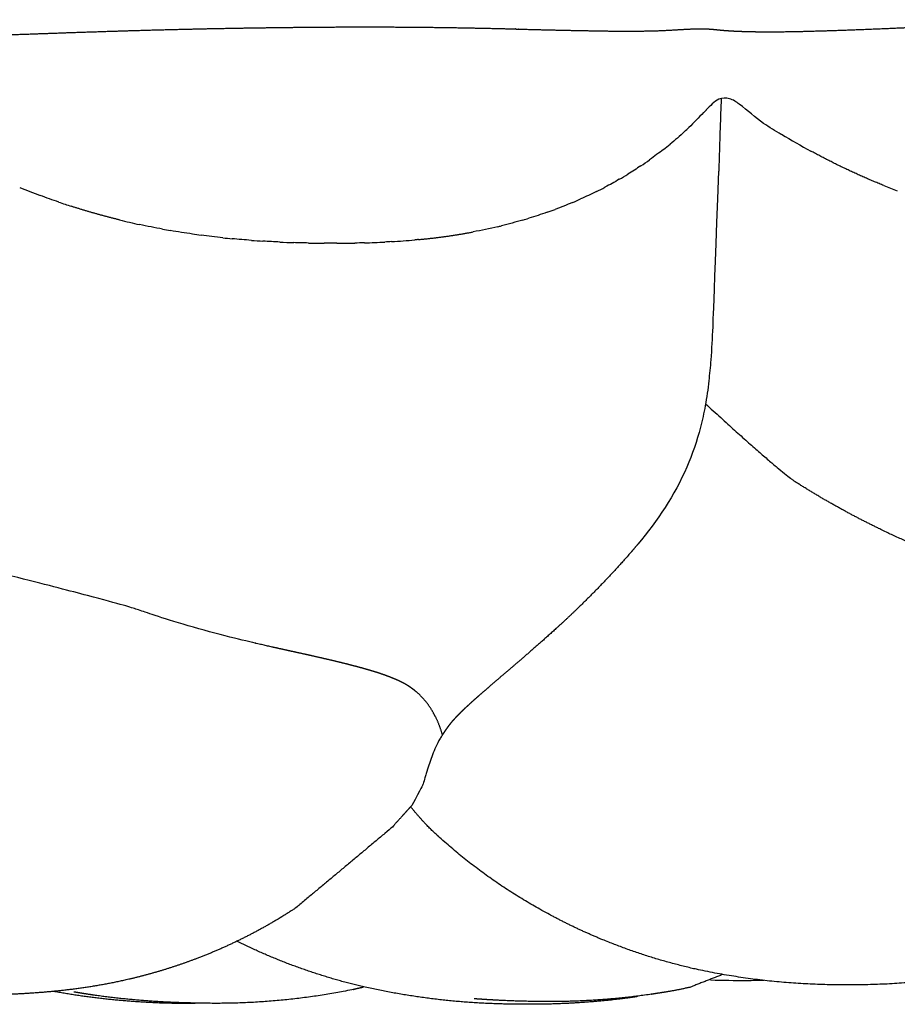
# Model space of a CAD drawing. Header units: millimetres. Extents: x 910 to 1129, y 0 to 285.
# Tile 12 of 15: x 1039 to 1054, y 268 to 285. Entities that reach past the tile are written whole.
import ezdxf

# ---------------------------------------------------------------- set-up
doc = ezdxf.new("R2010")
doc.units = ezdxf.units.MM
doc.header["$MEASUREMENT"] = 0
doc.layers.add('Crea2D$visibili$linee', color=7, linetype='Continuous', true_color=0x000000)

msp = doc.modelspace()

# ---------------------------------------------------------------- linework, layer by layer
at = {"layer": 'Crea2D$visibili$linee'}
for points, weights, degree, knots in [([(949.46, 284.952), (949.469, 284.954), (949.478, 284.956), (949.488, 284.959), (949.568, 284.98), (949.651, 284.995), (949.734, 285.003), (949.845, 285.011), (949.955, 285.011), (950.066, 285.003), (950.099, 285), (950.199, 284.989), (950.233, 284.985), (950.296, 284.978), (950.34, 284.973), (950.372, 284.97), (950.425, 284.965), (950.511, 284.961), (950.621, 284.958), (950.821, 284.952), (951.022, 284.951), (951.222, 284.954), (951.649, 284.96), (952.104, 284.973), (952.576, 284.979), (952.604, 284.979), (952.632, 284.98), (952.661, 284.98), (953.119, 284.986), (953.577, 284.987), (954.035, 284.983), (954.545, 284.978), (955.054, 284.968), (955.563, 284.952), (956.615, 284.916), (957.666, 284.872), (958.717, 284.82), (958.99, 284.808), (959.272, 284.796), (959.538, 284.787), (959.77, 284.779), (960.006, 284.772), (960.225, 284.77), (960.443, 284.766), (960.661, 284.768), (960.88, 284.775), (960.979, 284.779), (961.061, 284.784), (961.142, 284.791), (961.176, 284.795), (961.216, 284.799), (961.272, 284.805), (961.317, 284.811), (961.379, 284.818), (961.438, 284.822), (961.472, 284.825), (961.51, 284.827), (961.542, 284.828), (961.583, 284.83), (961.624, 284.83), (961.664, 284.829), (961.701, 284.829), (961.741, 284.827), (961.78, 284.825), (961.829, 284.822), (961.881, 284.818), (961.928, 284.814), (962.008, 284.808), (962.076, 284.803), (962.144, 284.799), (962.209, 284.795), (962.275, 284.792), (962.339, 284.79), (962.406, 284.787), (962.476, 284.786), (962.546, 284.785), (962.69, 284.782), (962.833, 284.781), (962.973, 284.781), (963.116, 284.781), (963.256, 284.782), (963.401, 284.784), (963.69, 284.788), (963.979, 284.795), (964.27, 284.802), (964.433, 284.806), (964.592, 284.81), (964.747, 284.814), (964.887, 284.817), (965.023, 284.821), (965.155, 284.824), (965.755, 284.839), (966.357, 284.852), (966.976, 284.859), (967.596, 284.867), (968.222, 284.869), (968.856, 284.869), (969.494, 284.868), (970.132, 284.864), (970.787, 284.854), (971.446, 284.844), (972.106, 284.829), (972.765, 284.81), (973.208, 284.798), (973.715, 284.782), (974.151, 284.772), (974.345, 284.768), (974.542, 284.764), (974.732, 284.762), (974.889, 284.76), (975.049, 284.76), (975.201, 284.76), (975.358, 284.761), (975.501, 284.764), (975.647, 284.77), (975.797, 284.775), (975.956, 284.783), (976.055, 284.793), (976.101, 284.797), (976.159, 284.805), (976.212, 284.814), (976.238, 284.818), (976.268, 284.824), (976.311, 284.831), (976.333, 284.835), (976.392, 284.843), (976.399, 284.844), (976.444, 284.849), (976.48, 284.851), (976.52, 284.851), (976.536, 284.851), (976.589, 284.85), (976.619, 284.848), (976.64, 284.847), (976.66, 284.846), (976.681, 284.845), (976.719, 284.842), (976.754, 284.84), (976.791, 284.838), (976.863, 284.834), (976.932, 284.831), (977.007, 284.827), (977.157, 284.82), (977.309, 284.812), (977.441, 284.809), (977.729, 284.804), (978.016, 284.804), (978.303, 284.809), (978.852, 284.82), (979.401, 284.835), (979.95, 284.855), (979.987, 284.856), (980.025, 284.857), (980.062, 284.858), (980.664, 284.878), (981.258, 284.896), (981.873, 284.909), (982.487, 284.922), (983.104, 284.931), (983.729, 284.937), (984.361, 284.943), (984.994, 284.944), (985.626, 284.94), (986.271, 284.935), (986.916, 284.924), (987.561, 284.908), (987.822, 284.902), (988.099, 284.895), (988.394, 284.887), (988.752, 284.879), (989.137, 284.87), (989.494, 284.866), (989.803, 284.862), (990.112, 284.865), (990.421, 284.874), (990.566, 284.877), (990.712, 284.884), (990.857, 284.895), (990.916, 284.901), (990.98, 284.912), (991.041, 284.924), (991.071, 284.93), (991.103, 284.937), (991.141, 284.945), (991.161, 284.949), (991.183, 284.954), (991.204, 284.957), (991.233, 284.962), (991.265, 284.966), (991.282, 284.967), (991.307, 284.969), (991.336, 284.969), (991.367, 284.967), (991.384, 284.967), (991.41, 284.964), (991.434, 284.962), (991.471, 284.959), (991.508, 284.955), (991.546, 284.951), (991.617, 284.944), (991.683, 284.938), (991.753, 284.933), (991.886, 284.923), (992.045, 284.919), (992.182, 284.916), (992.331, 284.912), (992.473, 284.911), (992.62, 284.91), (992.768, 284.91), (992.915, 284.911), (993.062, 284.913), (993.662, 284.922), (994.262, 284.934), (994.862, 284.95), (994.888, 284.951), (994.914, 284.951), (994.94, 284.952), (995.529, 284.965), (996.111, 284.975), (996.709, 284.98), (997.335, 284.986), (997.959, 284.986), (998.591, 284.983), (999.227, 284.981), (999.863, 284.973), (1000.499, 284.961), (1001.141, 284.948), (1001.783, 284.93), (1002.425, 284.908), (1002.643, 284.901), (1002.861, 284.894), (1003.077, 284.887), (1003.488, 284.873), (1003.934, 284.859), (1004.345, 284.852), (1004.657, 284.846), (1004.969, 284.847), (1005.281, 284.854), (1005.43, 284.856), (1005.579, 284.864), (1005.728, 284.877), (1005.801, 284.884), (1005.865, 284.891), (1005.936, 284.901), (1005.972, 284.906), (1006.006, 284.91), (1006.044, 284.915), (1006.063, 284.917), (1006.083, 284.92), (1006.103, 284.921), (1006.125, 284.923), (1006.147, 284.924), (1006.166, 284.924), (1006.186, 284.924), (1006.208, 284.923), (1006.229, 284.922), (1006.248, 284.92), (1006.267, 284.919), (1006.287, 284.917), (1006.323, 284.914), (1006.359, 284.91), (1006.396, 284.907), (1006.468, 284.9), (1006.535, 284.895), (1006.608, 284.89), (1006.749, 284.881), (1006.912, 284.875), (1007.053, 284.872), (1007.358, 284.865), (1007.662, 284.864), (1007.967, 284.868), (1008.509, 284.876), (1009.051, 284.888), (1009.592, 284.903), (1009.681, 284.905), (1009.762, 284.907), (1009.834, 284.909), (1010.474, 284.924), (1011.095, 284.937), (1011.738, 284.944), (1012.381, 284.952), (1013.019, 284.954), (1013.665, 284.953), (1014.313, 284.952), (1014.956, 284.948), (1015.605, 284.938), (1016.253, 284.928), (1016.902, 284.912), (1017.55, 284.892), (1017.754, 284.886), (1017.96, 284.879), (1018.169, 284.873), (1018.556, 284.86), (1019.003, 284.845), (1019.391, 284.837), (1019.688, 284.83), (1019.985, 284.829), (1020.282, 284.834), (1020.43, 284.837), (1020.567, 284.843), (1020.714, 284.852), (1020.786, 284.856), (1020.857, 284.862), (1020.929, 284.866), (1020.967, 284.868), (1021.003, 284.87), (1021.041, 284.872), (1021.08, 284.873), (1021.12, 284.874), (1021.159, 284.873), (1021.198, 284.872), (1021.237, 284.869), (1021.276, 284.866), (1021.314, 284.863), (1021.35, 284.86), (1021.388, 284.857), (1021.461, 284.851), (1021.529, 284.846), (1021.603, 284.842), (1021.745, 284.834), (1021.907, 284.829), (1022.051, 284.827), (1022.358, 284.823), (1022.664, 284.824), (1022.971, 284.83), (1023.348, 284.836), (1023.767, 284.847), (1024.145, 284.858), (1024.37, 284.864), (1024.603, 284.871), (1024.846, 284.877), (1025.474, 284.895), (1026.103, 284.908), (1026.731, 284.916), (1027.361, 284.924), (1027.983, 284.926), (1028.611, 284.925), (1029.232, 284.924), (1029.854, 284.919), (1030.476, 284.908), (1031.089, 284.897), (1031.703, 284.881), (1032.317, 284.861), (1032.519, 284.854), (1032.721, 284.847), (1032.923, 284.84), (1033.31, 284.827), (1033.734, 284.814), (1034.122, 284.806), (1034.418, 284.8), (1034.713, 284.799), (1035.009, 284.804), (1035.151, 284.807), (1035.306, 284.812), (1035.448, 284.821), (1035.52, 284.825), (1035.589, 284.831), (1035.662, 284.837), (1035.699, 284.841), (1035.735, 284.844), (1035.772, 284.847), (1035.792, 284.849), (1035.812, 284.851), (1035.831, 284.853), (1035.855, 284.854), (1035.878, 284.856), (1035.898, 284.856), (1035.919, 284.856), (1035.942, 284.856), (1035.967, 284.854), (1035.987, 284.853), (1036.008, 284.851), (1036.03, 284.849), (1036.068, 284.845), (1036.102, 284.841), (1036.135, 284.837), (1036.204, 284.829), (1036.266, 284.823), (1036.335, 284.818), (1036.464, 284.808), (1036.632, 284.803), (1036.774, 284.8), (1036.929, 284.796), (1037.075, 284.795), (1037.232, 284.796), (1037.386, 284.796), (1037.545, 284.799), (1037.7, 284.801), (1038.034, 284.808), (1038.39, 284.819), (1038.725, 284.83), (1039.031, 284.84), (1039.328, 284.85), (1039.617, 284.861), (1040.275, 284.883), (1040.894, 284.904), (1041.549, 284.919), (1042.194, 284.935), (1042.829, 284.946), (1043.468, 284.953), (1044.1, 284.961), (1044.732, 284.963), (1045.364, 284.96), (1045.984, 284.957), (1046.603, 284.947), (1047.222, 284.932), (1047.242, 284.931), (1047.262, 284.931), (1047.282, 284.93), (1047.863, 284.913), (1048.443, 284.9), (1049.024, 284.891), (1049.316, 284.886), (1049.608, 284.887), (1049.9, 284.896), (1050.043, 284.901), (1050.19, 284.911), (1050.344, 284.919), (1050.427, 284.924), (1050.499, 284.927), (1050.582, 284.929), (1050.626, 284.929), (1050.671, 284.93), (1050.714, 284.929), (1050.759, 284.928), (1050.807, 284.925), (1050.853, 284.921), (1050.896, 284.917), (1050.931, 284.913), (1050.965, 284.91), (1050.998, 284.907), (1051.03, 284.904), (1051.065, 284.901), (1051.129, 284.896), (1051.189, 284.892), (1051.257, 284.889), (1051.387, 284.883), (1051.546, 284.879), (1051.688, 284.878), (1051.995, 284.876), (1052.302, 284.88), (1052.608, 284.89), (1052.99, 284.9), (1053.405, 284.916), (1053.793, 284.932), (1054.029, 284.942), (1054.276, 284.952), (1054.535, 284.963), (1055.197, 284.99), (1055.824, 285.014), (1056.478, 285.033), (1057.124, 285.052), (1057.758, 285.065), (1058.392, 285.075), (1059.018, 285.085), (1059.644, 285.089), (1060.271, 285.087), (1060.628, 285.085), (1060.982, 285.081), (1061.332, 285.074), (1061.587, 285.07), (1061.84, 285.064), (1062.091, 285.057), (1062.684, 285.041), (1063.253, 285.021), (1063.827, 285.01), (1064.103, 285.003), (1064.378, 285.002), (1064.654, 285.008), (1064.806, 285.012), (1064.947, 285.014), (1065.058, 285.021), (1065.097, 285.024), (1065.154, 285.031), (1065.246, 285.042), (1065.34, 285.057), (1065.435, 285.062), (1065.531, 285.058), (1065.591, 285.055), (1065.651, 285.047), (1065.709, 285.032), (1065.73, 285.027), (1065.754, 285.02), (1065.79, 285.009), (1065.818, 284.998), (1065.836, 284.992), (1065.858, 284.983), (1065.874, 284.978), (1065.884, 284.974), (1065.89, 284.972), (1065.894, 284.97), (1065.895, 284.97)], [1, 0.999983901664, 0.999983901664, 1, 0.997764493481, 0.997764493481, 1, 0.998302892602, 0.998302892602, 1, 1, 1, 1, 1, 1, 1, 1, 1, 1, 0.999836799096, 0.999836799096, 1, 1, 1, 1, 1, 1, 1, 0.9999612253, 0.9999612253, 1, 0.999963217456, 0.999963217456, 1, 0.999978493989, 0.999978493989, 1, 1, 1, 1, 1, 1, 1, 0.999805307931, 0.999805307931, 1, 1, 1, 1, 1, 1, 1, 1, 1, 1, 1, 1, 1, 1, 1, 1, 1, 1, 1, 1, 1, 1, 1, 1, 1, 1, 1, 1, 1, 1, 1, 1, 1, 1, 1, 1, 1, 1, 1, 1, 1, 1, 1, 1, 1, 1, 1, 1, 1, 1, 1, 1, 1, 1, 1, 0.999985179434, 0.999985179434, 1, 1, 1, 1, 1, 1, 1, 1, 1, 1, 1, 1, 1, 1, 1, 1, 1, 1, 1, 1, 1, 1, 1, 1, 1, 1, 1, 1, 1, 1, 1, 1, 1, 1, 1, 1, 1, 1, 1, 1, 1, 1, 1, 0.99988805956, 0.99988805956, 1, 0.999976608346, 0.999976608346, 1, 1, 1, 1, 1, 1, 1, 1, 1, 1, 0.999977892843, 0.999977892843, 1, 0.999976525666, 0.999976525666, 1, 1, 1, 1, 1, 1, 1, 0.999827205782, 0.999827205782, 1, 0.999715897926, 0.999715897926, 1, 1, 1, 1, 1, 1, 1, 1, 1, 1, 1, 1, 1, 1, 1, 1, 1, 1, 1, 1, 1, 1, 1, 1, 1, 1, 1, 1, 1, 1, 1, 1, 1, 1, 0.999989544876, 0.999989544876, 1, 1, 1, 1, 1, 1, 1, 1, 1, 1, 0.999981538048, 0.999981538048, 1, 0.99998369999, 0.99998369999, 1, 1, 1, 1, 1, 1, 1, 0.999856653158, 0.999856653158, 1, 0.999602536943, 0.999602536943, 1, 1, 1, 1, 1, 1, 1, 1, 1, 1, 1, 1, 1, 1, 1, 1, 1, 1, 1, 1, 1, 1, 1, 1, 1, 1, 1, 1, 0.999878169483, 0.999878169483, 1, 0.999984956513, 0.999984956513, 1, 1, 1, 1, 1, 1, 1, 1, 1, 1, 1, 1, 1, 0.999981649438, 0.999981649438, 1, 1, 1, 1, 1, 1, 1, 0.999879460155, 0.999879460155, 1, 1, 1, 1, 1, 1, 1, 1, 1, 1, 1, 1, 1, 1, 1, 1, 1, 1, 1, 1, 1, 1, 1, 1, 1, 0.999902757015, 0.999902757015, 1, 1, 1, 1, 1, 1, 1, 0.999982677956, 0.999982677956, 1, 1, 1, 1, 0.999979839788, 0.999979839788, 1, 0.999980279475, 0.999980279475, 1, 1, 1, 1, 1, 1, 1, 0.999870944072, 0.999870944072, 1, 1, 1, 1, 1, 1, 1, 1, 1, 1, 1, 1, 1, 1, 1, 1, 1, 1, 1, 1, 1, 1, 1, 1, 1, 1, 1, 1, 1, 1, 1, 1, 1, 1, 1, 1, 1, 1, 1, 1, 1, 1, 1, 1, 1, 1, 1, 1, 1, 0.999977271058, 0.999977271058, 1, 0.999971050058, 0.999971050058, 1, 1, 1, 1, 0.999985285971, 0.999985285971, 1, 0.999814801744, 0.999814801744, 1, 1, 1, 1, 1, 1, 1, 1, 1, 1, 1, 1, 1, 1, 1, 1, 1, 1, 1, 1, 1, 1, 1, 1, 1, 0.999878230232, 0.999878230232, 1, 1, 1, 1, 1, 1, 1, 1, 1, 1, 1, 1, 1, 0.999970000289, 0.999970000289, 1, 1, 1, 1, 1, 1, 1, 1, 1, 1, 0.999837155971, 0.999837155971, 1, 1, 1, 1, 1, 1, 1, 0.996622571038, 0.996622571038, 1, 0.99697133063, 0.99697133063, 1, 1, 1, 1, 1, 1, 1, 1, 1, 1, 1, 1], 3, [98.46729, 98.46729, 98.46729, 98.46729, 98.496639, 98.496639, 98.496639, 98.747555, 98.747555, 98.747555, 99.07937, 99.07937, 99.07937, 99.288169, 99.288169, 99.288169, 99.503818, 99.503818, 99.503818, 99.953756, 99.953756, 99.953756, 100.555679, 100.555679, 100.555679, 102.370774, 102.370774, 102.370774, 102.480112, 102.480112, 102.480112, 103.854854, 103.854854, 103.854854, 105.382889, 105.382889, 105.382889, 108.539197, 108.539197, 108.539197, 109.501147, 109.501147, 109.501147, 110.339579, 110.339579, 110.339579, 110.994776, 110.994776, 110.994776, 111.462236, 111.462236, 111.462236, 111.698089, 111.698089, 111.698089, 111.882736, 111.882736, 111.882736, 111.992724, 111.992724, 111.992724, 112.129046, 112.129046, 112.129046, 112.255338, 112.255338, 112.255338, 112.408515, 112.408515, 112.408515, 112.661198, 112.661198, 112.661198, 112.913149, 112.913149, 112.913149, 113.169954, 113.169954, 113.169954, 113.690005, 113.690005, 113.690005, 114.212545, 114.212545, 114.212545, 115.266847, 115.266847, 115.266847, 115.841019, 115.841019, 115.841019, 116.327637, 116.327637, 116.327637, 118.45914, 118.45914, 118.45914, 120.597486, 120.597486, 120.597486, 122.74087, 122.74087, 122.74087, 124.720186, 124.720186, 124.720186, 126.217396, 126.217396, 126.217396, 126.855364, 126.855364, 126.855364, 127.385388, 127.385388, 127.385388, 127.91689, 127.91689, 127.91689, 128.469687, 128.469687, 128.469687, 128.763963, 128.763963, 128.763963, 128.896536, 128.896536, 128.896536, 129.027834, 129.027834, 129.027834, 129.193397, 129.193397, 129.193397, 129.325811, 129.325811, 129.325811, 129.388067, 129.388067, 129.388067, 129.502691, 129.502691, 129.502691, 129.729894, 129.729894, 129.729894, 130.20297, 130.20297, 130.20297, 131.065092, 131.065092, 131.065092, 132.712162, 132.712162, 132.712162, 132.836629, 132.836629, 132.836629, 134.814684, 134.814684, 134.814684, 136.80276, 136.80276, 136.80276, 138.699768, 138.699768, 138.699768, 140.635512, 140.635512, 140.635512, 141.48993, 141.48993, 141.48993, 142.624205, 142.624205, 142.624205, 143.551424, 143.551424, 143.551424, 143.988027, 143.988027, 143.988027, 144.258991, 144.258991, 144.258991, 144.382341, 144.382341, 144.382341, 144.448383, 144.448383, 144.448383, 144.551023, 144.551023, 144.551023, 144.668686, 144.668686, 144.668686, 144.74586, 144.74586, 144.74586, 144.859516, 144.859516, 144.859516, 145.072299, 145.072299, 145.072299, 145.519481, 145.519481, 145.519481, 145.975353, 145.975353, 145.975353, 146.436821, 146.436821, 146.436821, 148.237086, 148.237086, 148.237086, 148.318337, 148.318337, 148.318337, 150.14359, 150.14359, 150.14359, 152.062597, 152.062597, 152.062597, 153.970228, 153.970228, 153.970228, 155.897843, 155.897843, 155.897843, 156.550968, 156.550968, 156.550968, 157.823172, 157.823172, 157.823172, 158.759344, 158.759344, 158.759344, 159.207685, 159.207685, 159.207685, 159.436825, 159.436825, 159.436825, 159.551596, 159.551596, 159.551596, 159.612595, 159.612595, 159.612595, 159.678868, 159.678868, 159.678868, 159.745711, 159.745711, 159.745711, 159.804808, 159.804808, 159.804808, 159.914917, 159.914917, 159.914917, 160.128066, 160.128066, 160.128066, 160.574504, 160.574504, 160.574504, 161.488095, 161.488095, 161.488095, 163.114024, 163.114024, 163.114024, 163.358651, 163.358651, 163.358651, 165.275533, 165.275533, 165.275533, 167.206146, 167.206146, 167.206146, 169.147287, 169.147287, 169.147287, 171.092684, 171.092684, 171.092684, 171.713731, 171.713731, 171.713731, 172.940955, 172.940955, 172.940955, 173.831539, 173.831539, 173.831539, 174.265449, 174.265449, 174.265449, 174.483311, 174.483311, 174.483311, 174.595813, 174.595813, 174.595813, 174.714008, 174.714008, 174.714008, 174.832344, 174.832344, 174.832344, 174.947535, 174.947535, 174.947535, 175.168928, 175.168928, 175.168928, 175.621004, 175.621004, 175.621004, 176.541263, 176.541263, 176.541263, 177.715753, 177.715753, 177.715753, 178.416575, 178.416575, 178.416575, 180.302812, 180.302812, 180.302812, 182.188026, 182.188026, 182.188026, 184.053244, 184.053244, 184.053244, 185.894962, 185.894962, 185.894962, 186.516101, 186.516101, 186.516101, 187.746254, 187.746254, 187.746254, 188.633239, 188.633239, 188.633239, 189.076189, 189.076189, 189.076189, 189.29099, 189.29099, 189.29099, 189.40225, 189.40225, 189.40225, 189.463544, 189.463544, 189.463544, 189.540803, 189.540803, 189.540803, 189.621456, 189.621456, 189.621456, 189.689135, 189.689135, 189.689135, 189.803291, 189.803291, 189.803291, 190.035194, 190.035194, 190.035194, 190.509243, 190.509243, 190.509243, 190.982423, 190.982423, 190.982423, 191.459337, 191.459337, 191.459337, 192.495081, 192.495081, 192.495081, 193.394711, 193.394711, 193.394711, 195.347538, 195.347538, 195.347538, 197.302839, 197.302839, 197.302839, 199.199481, 199.199481, 199.199481, 201.056997, 201.056997, 201.056997, 201.120919, 201.120919, 201.120919, 202.862983, 202.862983, 202.862983, 203.739206, 203.739206, 203.739206, 204.201249, 204.201249, 204.201249, 204.439672, 204.439672, 204.439672, 204.574224, 204.574224, 204.574224, 204.715553, 204.715553, 204.715553, 204.838708, 204.838708, 204.838708, 204.964295, 204.964295, 204.964295, 205.204112, 205.204112, 205.204112, 205.687825, 205.687825, 205.687825, 206.608336, 206.608336, 206.608336, 207.840345, 207.840345, 207.840345, 208.609334, 208.609334, 208.609334, 210.630304, 210.630304, 210.630304, 212.653718, 212.653718, 212.653718, 214.532086, 214.532086, 214.532086, 215.701319, 215.701319, 215.701319, 216.552731, 216.552731, 216.552731, 218.555784, 218.555784, 218.555784, 219.383222, 219.383222, 219.383222, 219.874034, 219.874034, 219.874034, 220.134284, 220.134284, 220.134284, 220.420205, 220.420205, 220.420205, 220.601016, 220.601016, 220.601016, 220.709911, 220.709911, 220.765469, 220.765469, 220.765469, 220.839359, 220.839359, 220.839359, 220.90728, 220.90728, 220.90728, 220.90728]), ([(1060.68, 273.657), (1060.673, 273.671), (1060.665, 273.687), (1060.657, 273.702), (1060.617, 273.779), (1060.569, 273.852), (1060.515, 273.919), (1060.464, 273.984), (1060.406, 274.042), (1060.343, 274.095), (1060.308, 274.124), (1060.272, 274.151), (1060.236, 274.175), (1060.202, 274.198), (1060.167, 274.219), (1060.133, 274.238), (1060.086, 274.264), (1060.032, 274.289), (1059.965, 274.317), (1059.897, 274.346), (1059.819, 274.375), (1059.736, 274.403), (1059.65, 274.432), (1059.555, 274.461), (1059.454, 274.49), (1059.35, 274.52), (1059.238, 274.549), (1059.122, 274.578), (1059.003, 274.608), (1058.877, 274.638), (1058.746, 274.668), (1058.612, 274.699), (1058.468, 274.731), (1058.314, 274.765), (1058.154, 274.8), (1057.98, 274.838), (1057.79, 274.881), (1057.591, 274.926), (1057.378, 274.976), (1057.15, 275.033), (1056.888, 275.099), (1056.626, 275.169), (1056.367, 275.245), (1056.198, 275.294), (1056.024, 275.348), (1055.846, 275.405), (1055.706, 275.451), (1055.564, 275.499), (1055.419, 275.55), (1055.047, 275.681), (1054.681, 275.825), (1054.32, 275.982), (1053.905, 276.164), (1053.498, 276.363), (1053.101, 276.581), (1052.834, 276.727), (1052.573, 276.882), (1052.317, 277.045)], [1, 1, 1, 1, 0.997040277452, 0.997040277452, 1, 0.996532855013, 0.996532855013, 1, 1, 1, 1, 1, 1, 1, 1, 1, 1, 1, 1, 1, 1, 1, 1, 1, 1, 1, 1, 1, 1, 1, 1, 1, 1, 1, 1, 1, 1, 1, 0.999873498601, 0.999873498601, 1, 1, 1, 1, 1, 1, 1, 0.999563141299, 0.999563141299, 1, 0.99932317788, 0.99932317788, 1, 0.99963724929, 0.99963724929, 1], 3, [0.000996, 0.000996, 0.000996, 0.000996, 0.269441, 0.269441, 0.269441, 0.529008, 0.529008, 0.529008, 0.775373, 0.775373, 0.775373, 1.568874, 1.568874, 1.568874, 2.298644, 2.298644, 2.298644, 3.291306, 3.291306, 3.291306, 4.298122, 4.298122, 4.298122, 5.330894, 5.330894, 5.330894, 6.389348, 6.389348, 6.389348, 7.470905, 7.470905, 7.470905, 8.581995, 8.581995, 8.581995, 9.737807, 9.737807, 9.737807, 10.94565, 10.94565, 10.94565, 11.757518, 11.757518, 11.757518, 12.525196, 12.525196, 12.525196, 13.127229, 13.127229, 13.127229, 14.307912, 14.307912, 14.307912, 15.666718, 15.666718, 15.666718, 16.577835, 16.577835, 16.577835, 16.577835]), ([(1046.042, 272.979), (1046.035, 272.993), (1046.027, 273.009), (1046.019, 273.024), (1045.979, 273.101), (1045.931, 273.173), (1045.877, 273.241), (1045.826, 273.305), (1045.768, 273.364), (1045.705, 273.417), (1045.67, 273.446), (1045.634, 273.472), (1045.598, 273.497), (1045.564, 273.52), (1045.53, 273.541), (1045.496, 273.559), (1045.448, 273.585), (1045.394, 273.611), (1045.327, 273.639), (1045.259, 273.667), (1045.181, 273.697), (1045.098, 273.725), (1045.012, 273.754), (1044.917, 273.783), (1044.816, 273.812), (1044.712, 273.841), (1044.6, 273.871), (1044.484, 273.9), (1044.365, 273.93), (1044.239, 273.96), (1044.108, 273.99), (1043.974, 274.021), (1043.83, 274.053), (1043.676, 274.087), (1043.517, 274.122), (1043.342, 274.16), (1043.152, 274.203), (1042.953, 274.248), (1042.74, 274.298), (1042.512, 274.355), (1042.25, 274.421), (1041.989, 274.491), (1041.729, 274.567), (1041.56, 274.616), (1041.387, 274.669), (1041.208, 274.727), (1041.068, 274.773), (1040.926, 274.821), (1040.781, 274.872), (1040.409, 275.003), (1036.781, 275.896)], [1, 1, 1, 1, 0.997040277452, 0.997040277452, 1, 0.996532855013, 0.996532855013, 1, 1, 1, 1, 1, 1, 1, 1, 1, 1, 1, 1, 1, 1, 1, 1, 1, 1, 1, 1, 1, 1, 1, 1, 1, 1, 1, 1, 1, 1, 1, 0.999873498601, 0.999873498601, 1, 1, 1, 1, 1, 1, 1, 0.999563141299, 1], 3, [0.000996, 0.000996, 0.000996, 0.000996, 0.269441, 0.269441, 0.269441, 0.529008, 0.529008, 0.529008, 0.775373, 0.775373, 0.775373, 1.568874, 1.568874, 1.568874, 2.298644, 2.298644, 2.298644, 3.291306, 3.291306, 3.291306, 4.298122, 4.298122, 4.298122, 5.330894, 5.330894, 5.330894, 6.389348, 6.389348, 6.389348, 7.470905, 7.470905, 7.470905, 8.581995, 8.581995, 8.581995, 9.737807, 9.737807, 9.737807, 10.94565, 10.94565, 10.94565, 11.757518, 11.757518, 11.757518, 12.525196, 12.525196, 12.525196, 13.127229, 13.127229, 16.577835, 16.577835, 16.577835, 16.577835]), ([(1049.557, 275.978), (1049.534, 275.951), (1049.515, 275.928), (1049.498, 275.908), (1049.324, 275.705), (1049.144, 275.506), (1048.959, 275.313), (1048.802, 275.149), (1048.642, 274.988), (1048.478, 274.831), (1048.331, 274.69), (1048.192, 274.562), (1048.063, 274.445), (1047.936, 274.33), (1047.818, 274.226), (1047.707, 274.13), (1047.599, 274.035), (1047.498, 273.949), (1047.406, 273.87), (1047.314, 273.792), (1047.23, 273.72), (1047.151, 273.653), (1047.073, 273.586), (1046.999, 273.522), (1046.929, 273.461), (1046.86, 273.401), (1046.795, 273.345), (1046.735, 273.292), (1046.676, 273.239), (1046.624, 273.191), (1046.576, 273.147), (1046.529, 273.104), (1046.487, 273.063), (1046.451, 273.027), (1046.416, 272.991), (1046.384, 272.957), (1046.357, 272.927), (1046.317, 272.883), (1046.282, 272.838), (1046.247, 272.79), (1046.215, 272.746), (1046.186, 272.703), (1046.16, 272.661)], [1, 1, 1, 1, 0.999741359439, 0.999741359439, 1, 0.999845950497, 0.999845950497, 1, 1, 1, 1, 1, 1, 1, 1, 1, 1, 1, 1, 1, 1, 1, 1, 1, 1, 1, 1, 1, 1, 1, 1, 1, 1, 1, 1, 1, 1, 1, 1, 1, 1], 3, [0, 0, 0, 0, 0.116565, 0.116565, 0.116565, 0.919107, 0.919107, 0.919107, 1.60042, 1.60042, 1.60042, 2.606925, 2.606925, 2.606925, 3.594583, 3.594583, 3.594583, 4.572392, 4.572392, 4.572392, 5.537289, 5.537289, 5.537289, 6.49586, 6.49586, 6.49586, 7.444838, 7.444838, 7.444838, 8.384068, 8.384068, 8.384068, 9.317583, 9.317583, 9.317583, 10.246159, 10.246159, 10.246159, 11.630237, 11.630237, 11.630237, 12.889078, 12.889078, 12.889078, 12.889078]), ([(1060.679, 271.682), (1059.731, 270.519), (1058.462, 269.719), (1057.72, 269.252), (1056.901, 268.941), (1056.412, 268.756), (1055.905, 268.629), (1054.593, 268.314), (1053.243, 268.325), (1051.898, 268.309), (1050.582, 268.592), (1049.727, 268.783), (1048.918, 269.119), (1048.439, 269.318), (1047.984, 269.566), (1046.936, 270.13), (1046.059, 270.933), (1045.834, 271.14), (1045.611, 271.418)], [1, 0.986825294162, 1, 0.995063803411, 1, 0.998258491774, 1, 0.99259013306, 1, 0.993749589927, 1, 0.996174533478, 1, 0.998673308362, 1, 0.992393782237, 1, 0.9994658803, 1], 2, [0, 0, 0, 2.97406, 2.97406, 4.720973, 4.720973, 5.765717, 5.765717, 8.450824, 8.450824, 11.131269, 11.131269, 12.878515, 12.878515, 13.914856, 13.914856, 16.282292, 16.282292, 16.892484, 16.892484, 16.892484]), ([(1045.629, 271.438), (1045.515, 271.312), (1045.401, 271.185), (1045.288, 271.058), (1044.727, 270.589), (1044.167, 270.121), (1043.607, 269.652), (1043.511, 269.592), (1043.416, 269.533), (1043.321, 269.473), (1042.878, 269.207), (1042.414, 268.98), (1041.932, 268.794), (1041.528, 268.639), (1041.115, 268.512), (1040.694, 268.415), (1040.37, 268.341), (1040.043, 268.284), (1039.714, 268.243), (1039.143, 268.174), (1038.57, 268.143), (1037.995, 268.152), (1037.095, 268.154), (1036.201, 268.254), (1035.324, 268.453)], [1, 1, 1, 1, 1, 1, 1, 1, 1, 1, 0.99753754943, 0.99753754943, 1, 0.998312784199, 0.998312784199, 1, 0.999145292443, 0.999145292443, 1, 0.998476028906, 0.998476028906, 1, 0.995942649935, 0.995942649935, 1], 3, [0.022242, 0.022242, 0.022242, 0.022242, 1, 1, 1, 2, 2, 2, 3, 3, 3, 4.547817, 4.547817, 4.547817, 5.843741, 5.843741, 5.843741, 6.839196, 6.839196, 6.839196, 8.561554, 8.561554, 8.561554, 11.255483, 11.255483, 11.255483, 11.255483]), ([(1049.547, 268.12), (1049.471, 268.108), (1049.393, 268.097), (1049.313, 268.086), (1048.698, 268.01), (1048.079, 267.977), (1047.459, 267.988), (1046.554, 267.991), (1045.655, 268.094), (1044.773, 268.294), (1044.018, 268.472), (1043.289, 268.735), (1042.595, 269.082)], [1, 1, 1, 1, 0.998367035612, 0.998367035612, 1, 0.99600543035, 0.99600543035, 1, 0.995530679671, 0.995530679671, 1], 3, [20.353546, 20.353546, 20.353546, 20.353546, 20.661301, 20.661301, 20.661301, 22.518567, 22.518567, 22.518567, 25.228203, 25.228203, 25.228203, 27.549017, 27.549017, 27.549017, 27.549017]), ([(1051.026, 268.503), (1050.837, 268.429), (1050.647, 268.354), (1050.458, 268.28), (1050.398, 268.267), (1050.294, 268.245), (1050.235, 268.233), (1049.414, 268.083), (1048.582, 268.017), (1047.748, 268.036), (1047.556, 268.038), (1047.364, 268.044), (1047.172, 268.054), (1046.913, 268.066), (1046.752, 268.079), (1046.714, 268.082)], [1, 1, 1, 1, 1, 1, 1, 0.996556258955, 0.996556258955, 1, 1, 1, 1, 1, 1, 1], 3, [4.157199, 4.157199, 4.157199, 4.157199, 4.375873, 4.375873, 4.375873, 4.606122, 4.606122, 4.606122, 7.104683, 7.104683, 7.104683, 7.681306, 7.681306, 7.681306, 8.878845, 8.878845, 8.878845, 8.878845]), ([(1041.868, 267.998), (1041.795, 267.998), (1041.72, 267.999), (1041.644, 268), (1040.894, 268.005), (1040.148, 268.075), (1039.411, 268.209)], [1, 1, 1, 1, 0.997542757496, 0.997542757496, 1], 3, [24.014521, 24.014521, 24.014521, 24.014521, 24.246717, 24.246717, 24.246717, 26.491842, 26.491842, 26.491842, 26.491842]), ([(1044.787, 268.281), (1044.739, 268.27), (1044.691, 268.259), (1044.643, 268.248), (1043.756, 268.065), (1042.854, 267.984), (1041.948, 268.006), (1041.621, 268.01), (1041.294, 268.025), (1040.968, 268.05), (1040.68, 268.073), (1040.394, 268.104), (1040.108, 268.145), (1039.946, 268.169), (1039.834, 268.188), (1039.788, 268.196), (1039.776, 268.198), (1039.769, 268.199), (1039.765, 268.199)], [1, 1, 1, 1, 0.995661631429, 0.995661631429, 1, 0.999666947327, 0.999666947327, 1, 0.999650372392, 0.999650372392, 1, 1, 1, 1, 1, 1, 1], 3, [5.960445, 5.960445, 5.960445, 5.960445, 6.107674, 6.107674, 6.107674, 8.81904, 8.81904, 8.81904, 9.800271, 9.800271, 9.800271, 10.665253, 10.665253, 10.665253, 11.80075, 11.80075, 11.80075, 12.077276, 12.077276, 12.077276, 12.077276])]:
    msp.add_rational_spline(points, weights, degree=degree, knots=knots, dxfattribs=at)
for points, knots in [([(1052.048, 283.095), (1051.945, 283.154), (1051.681, 283.309), (1051.416, 283.552), (1051.159, 283.734), (1050.922, 283.726), (1050.813, 283.584), (1050.745, 283.524)], [0.000013, 0.000013, 0.000013, 0.000013, 0.36258, 0.900526, 1.094328, 1.284288, 1.570598, 1.570598, 1.570598, 1.570598]), ([(1050.793, 278.814), (1050.807, 278.932), (1050.819, 279.056), (1050.829, 279.18), (1050.843, 279.364), (1050.853, 279.558), (1050.862, 279.752), (1050.862, 279.752), (1050.862, 279.752), (1050.961, 282.454)], [0.009836, 0.009836, 0.009836, 0.009836, 0.939116, 0.939116, 0.939116, 2.310438, 2.310438, 2.310438, 2.310453, 2.310453, 2.310453, 2.310453]), ([(1050.792, 278.814), (1050.775, 278.67), (1050.734, 278.399), (1050.625, 277.893), (1050.33, 277.036), (1049.898, 276.382), (1049.557, 275.978)], [0, 0, 0, 0, 0.435697, 0.819963, 1.553844, 3.142857, 3.142857, 3.142857, 3.142857]), ([(1051.744, 268.401), (1051.647, 268.398), (1051.55, 268.396), (1051.453, 268.396), (1051.239, 268.394), (1051.028, 268.397), (1050.819, 268.405)], [8.1561331, 8.1561331, 8.1561331, 8.1561331, 8.4482222, 8.4482222, 8.4482222, 9.0868826, 9.0868826, 9.0868826, 9.0868826])]:
    msp.add_open_spline(points, degree=3, knots=knots, dxfattribs=at)
for points in [[(1051.003, 283.716), (1050.997, 283.546), (1050.991, 283.378), (1050.985, 283.213)], [(1050.698, 283.476), (1050.613, 283.389), (1050.53, 283.3), (1050.443, 283.214)], [(1050.701, 283.473), (1050.716, 283.49), (1050.731, 283.506), (1050.747, 283.522)], [(1050.368, 283.143), (1050.393, 283.167), (1050.418, 283.19), (1050.443, 283.214)], [(1050.985, 283.213), (1050.977, 282.953), (1050.969, 282.7), (1050.961, 282.454)], [(1050.368, 283.143), (1050.287, 283.068), (1050.202, 282.994), (1050.115, 282.923)], [(1052.05, 283.098), (1052.217, 282.996), (1052.388, 282.898), (1052.561, 282.804)], [(1050.004, 282.835), (1050.041, 282.864), (1050.078, 282.894), (1050.115, 282.924)], [(1050.003, 282.835), (1049.924, 282.773), (1049.843, 282.713), (1049.76, 282.654)], [(1049.609, 282.549), (1049.535, 282.499), (1049.46, 282.451), (1049.384, 282.404)], [(1049.609, 282.548), (1049.66, 282.583), (1049.711, 282.618), (1049.761, 282.653)], [(1049.234, 282.315), (1049.284, 282.344), (1049.334, 282.374), (1049.384, 282.404)], [(1038.822, 282.175), (1038.941, 282.126), (1039.06, 282.079), (1039.18, 282.034)], [(1048.838, 282.102), (1048.887, 282.126), (1048.936, 282.151), (1048.984, 282.177)], [(1049.234, 282.315), (1049.152, 282.267), (1049.069, 282.221), (1048.984, 282.177)], [(1053.827, 282.207), (1053.905, 282.175), (1053.984, 282.144), (1054.062, 282.114)], [(1039.5, 281.919), (1039.393, 281.956), (1039.286, 281.994), (1039.18, 282.034)], [(1048.837, 282.102), (1048.747, 282.058), (1048.656, 282.014), (1048.562, 281.973)], [(1039.5, 281.919), (1039.573, 281.894), (1039.646, 281.87), (1039.719, 281.847)], [(1048.42, 281.911), (1048.322, 281.87), (1048.222, 281.831), (1048.121, 281.793)], [(1048.42, 281.911), (1048.468, 281.931), (1048.516, 281.952), (1048.563, 281.973)], [(1047.982, 281.742), (1047.877, 281.705), (1047.77, 281.67), (1047.662, 281.637)], [(1047.982, 281.742), (1048.029, 281.759), (1048.075, 281.776), (1048.121, 281.793)], [(1040.556, 281.61), (1040.671, 281.581), (1040.787, 281.554), (1040.902, 281.529)], [(1041.303, 281.449), (1041.169, 281.474), (1041.036, 281.501), (1040.902, 281.529)], [(1047.125, 281.492), (1046.984, 281.459), (1046.841, 281.428), (1046.697, 281.401)], [(1047.125, 281.492), (1047.146, 281.497), (1047.166, 281.502), (1047.187, 281.507)], [(1047.561, 281.607), (1047.437, 281.571), (1047.313, 281.538), (1047.187, 281.507)], [(1047.561, 281.607), (1047.595, 281.617), (1047.628, 281.627), (1047.662, 281.637)], [(1041.303, 281.449), (1041.347, 281.441), (1041.392, 281.433), (1041.437, 281.425)], [(1041.822, 281.364), (1041.694, 281.383), (1041.565, 281.403), (1041.437, 281.425)], [(1041.823, 281.365), (1041.873, 281.357), (1041.923, 281.35), (1041.973, 281.344)], [(1042.348, 281.299), (1042.223, 281.312), (1042.098, 281.327), (1041.973, 281.344)], [(1042.348, 281.299), (1042.402, 281.293), (1042.456, 281.288), (1042.51, 281.283)], [(1042.845, 281.254), (1042.733, 281.263), (1042.622, 281.272), (1042.51, 281.283)], [(1042.845, 281.254), (1042.912, 281.249), (1042.979, 281.245), (1043.045, 281.241)], [(1043.34, 281.225), (1043.242, 281.229), (1043.144, 281.235), (1043.045, 281.241)], [(1043.34, 281.225), (1043.419, 281.221), (1043.499, 281.218), (1043.58, 281.215)], [(1043.837, 281.208), (1043.751, 281.21), (1043.665, 281.212), (1043.58, 281.215)], [(1043.837, 281.208), (1043.929, 281.206), (1044.02, 281.205), (1044.111, 281.204)], [(1044.331, 281.203), (1044.258, 281.203), (1044.184, 281.203), (1044.111, 281.204)], [(1044.331, 281.203), (1044.434, 281.203), (1044.537, 281.204), (1044.64, 281.206)], [(1044.808, 281.211), (1044.752, 281.209), (1044.696, 281.208), (1044.64, 281.207)], [(1044.808, 281.21), (1044.927, 281.214), (1045.046, 281.219), (1045.165, 281.225)], [(1045.281, 281.232), (1045.242, 281.229), (1045.203, 281.227), (1045.165, 281.225)], [(1045.281, 281.232), (1045.416, 281.24), (1045.55, 281.25), (1045.684, 281.262)], [(1045.749, 281.268), (1045.727, 281.266), (1045.706, 281.264), (1045.684, 281.262)], [(1046.121, 272.601), (1046.094, 272.553), (1046.07, 272.506), (1046.049, 272.459)], [(1046.16, 272.661), (1046.148, 272.64), (1046.135, 272.62), (1046.121, 272.601)], [(1046.049, 272.459), (1046.027, 272.412), (1046.009, 272.366), (1045.992, 272.32)], [(1045.992, 272.32), (1045.975, 272.275), (1045.96, 272.23), (1045.946, 272.186)], [(1045.946, 272.186), (1045.88, 271.996), (1045.87, 271.958), (1045.859, 271.921)], [(1045.859, 271.921), (1045.849, 271.884), (1045.838, 271.849), (1045.827, 271.816)], [(1045.826, 271.815), (1045.815, 271.782), (1045.804, 271.751), (1045.629, 271.438)]]:
    msp.add_open_spline(points, degree=3, dxfattribs=at)
for points, weights in [([(1053.827, 282.207), (1053.177, 282.468), (1052.562, 282.805)], [0.999999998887, 0.998223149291, 0.99999995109]), ([(1040.556, 281.609), (1040.133, 281.713), (1039.719, 281.846)], [0.999999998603, 0.999376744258, 1]), ([(1045.749, 281.268), (1046.226, 281.313), (1046.697, 281.401)], [1, 0.998998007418, 1]), ([(1050.732, 278.415), (1052.039, 277.22), (1052.317, 277.045)], [1, 0.996241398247, 1]), ([(1046.042, 272.978), (1046.117, 272.826), (1046.16, 272.661)], [0.999999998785, 0.994676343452, 1])]:
    msp.add_rational_spline(points, weights, degree=2, dxfattribs=at)

doc.saveas('drawing.dxf')
